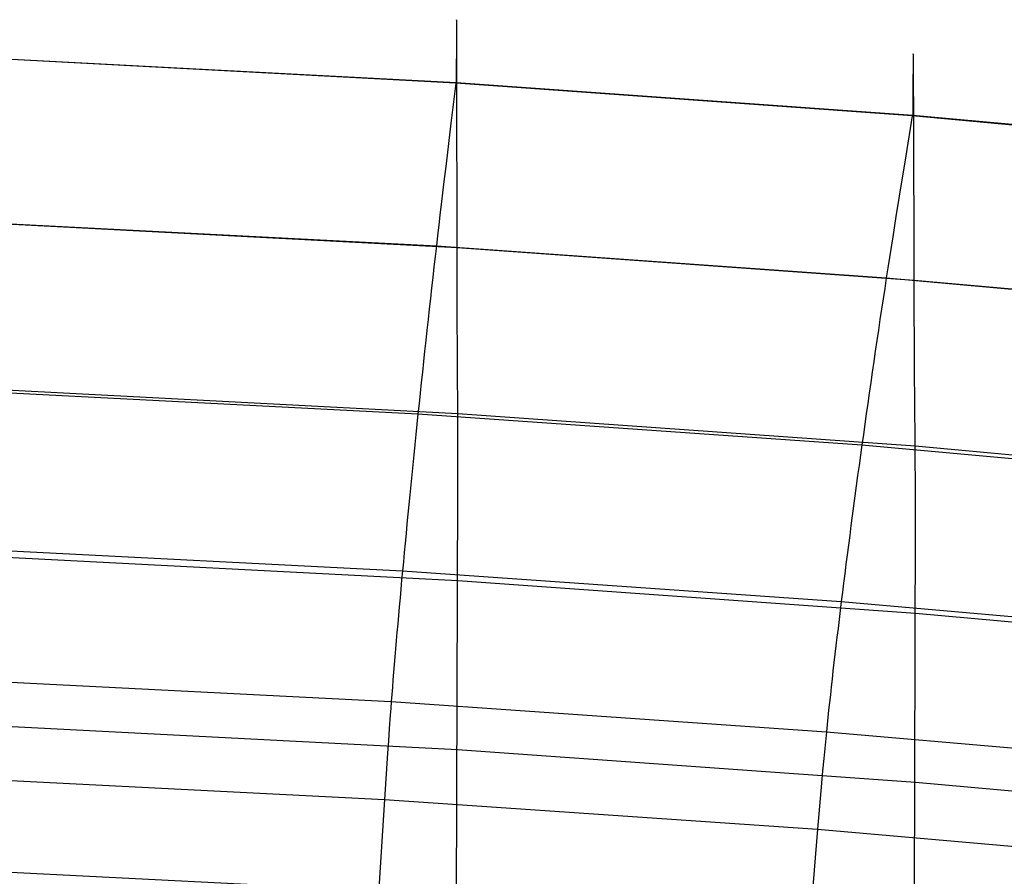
# Model space of a CAD drawing. Extents: x -3677 to -3089, y -67 to 482.
# Tile 78 of 110: x -3359 to -3335, y 460 to 480. Entities that reach past the tile are written whole.
import ezdxf

# ---------------------------------------------------------------- set-up
doc = ezdxf.new("R2010")
doc.units = 0
doc.layers.add('CURVA_ORIGIN', color=125, linetype='CONTINUOUS')

msp = doc.modelspace()

# ---------------------------------------------------------------- linework, layer by layer
at = {"layer": 'CURVA_ORIGIN'}
for p, q in [((-3348.142, 480.334, 429.471), (-3348.143, 480.324, 429.506)), ((-3348.143, 480.324, 429.506), (-3348.143, 480.312, 429.541)), ((-3348.143, 480.312, 429.541), (-3348.143, 480.3, 429.576)), ((-3348.143, 480.3, 429.576), (-3348.143, 480.288, 429.61)), ((-3348.143, 480.288, 429.61), (-3348.143, 480.274, 429.644)), ((-3348.143, 480.274, 429.644), (-3348.143, 480.26, 429.677)), ((-3348.141, 480.397, 429.178), (-3348.142, 480.385, 429.253)), ((-3348.142, 480.385, 429.253), (-3348.142, 480.378, 429.29)), ((-3348.142, 480.378, 429.29), (-3348.142, 480.371, 429.327)), ((-3348.142, 480.371, 429.327), (-3348.142, 480.362, 429.364)), ((-3348.142, 480.362, 429.364), (-3348.142, 480.354, 429.4)), ((-3348.142, 480.354, 429.4), (-3348.142, 480.344, 429.436)), ((-3348.142, 480.344, 429.436), (-3348.142, 480.334, 429.471)), ((-3348.14, 480.421, 428.865), (-3348.141, 480.418, 428.945)), ((-3348.141, 480.418, 428.945), (-3348.141, 480.413, 429.024)), ((-3348.141, 480.413, 429.024), (-3348.141, 480.406, 429.101)), ((-3348.141, 480.406, 429.101), (-3348.141, 480.397, 429.178)), ((-3348.14, 480.419, 428.701), (-3348.14, 480.421, 428.784)), ((-3348.14, 480.421, 428.784), (-3348.14, 480.421, 428.865)), ((-3348.14, 480.414, 428.618), (-3348.14, 480.419, 428.701)), ((-3348.14, 480.408, 428.533), (-3348.14, 480.414, 428.618)), ((-3348.139, 480.399, 428.447), (-3348.14, 480.408, 428.533)), ((-3348.139, 480.388, 428.361), (-3348.139, 480.399, 428.447)), ((-3348.139, 480.375, 428.273), (-3348.139, 480.388, 428.361)), ((-3348.139, 480.36, 428.184), (-3348.139, 480.375, 428.273)), ((-3348.139, 480.343, 428.094), (-3348.139, 480.36, 428.184)), ((-3348.138, 480.324, 428.003), (-3348.139, 480.343, 428.094)), ((-3348.138, 480.303, 427.911), (-3348.138, 480.324, 428.003)), ((-3348.138, 480.256, 427.724), (-3348.138, 480.303, 427.911)), ((-3348.144, 480.084, 429.994), (-3348.145, 480.062, 430.024)), ((-3348.145, 480.062, 430.024), (-3348.145, 480.04, 430.053)), ((-3348.145, 480.04, 430.053), (-3348.145, 480.017, 430.082)), ((-3348.143, 480.231, 429.744), (-3348.144, 480.215, 429.776)), ((-3348.144, 480.215, 429.776), (-3348.144, 480.198, 429.808)), ((-3348.144, 480.198, 429.808), (-3348.144, 480.181, 429.84)), ((-3348.144, 480.181, 429.84), (-3348.144, 480.163, 429.872)), ((-3348.144, 480.163, 429.872), (-3348.144, 480.144, 429.903)), ((-3348.144, 480.144, 429.903), (-3348.144, 480.125, 429.933)), ((-3348.144, 480.125, 429.933), (-3348.144, 480.105, 429.964)), ((-3348.144, 480.105, 429.964), (-3348.144, 480.084, 429.994)), ((-3348.143, 480.26, 429.677), (-3348.143, 480.246, 429.711)), ((-3348.143, 480.246, 429.711), (-3348.143, 480.231, 429.744)), ((-3348.138, 480.2, 427.534), (-3348.138, 480.256, 427.724)), ((-3348.137, 480.138, 427.339), (-3348.138, 480.2, 427.534)), ((-3348.137, 480.069, 427.142), (-3348.137, 480.138, 427.339)), ((-3348.137, 479.993, 426.941), (-3348.137, 480.069, 427.142)), ((-3348.145, 479.918, 430.194), (-3348.146, 479.892, 430.221)), ((-3348.146, 479.892, 430.221), (-3348.146, 479.864, 430.248)), ((-3348.146, 479.864, 430.248), (-3348.146, 479.836, 430.274)), ((-3348.146, 479.836, 430.274), (-3348.146, 479.807, 430.3)), ((-3348.146, 479.807, 430.3), (-3348.146, 479.778, 430.326)), ((-3348.145, 480.017, 430.082), (-3348.145, 479.994, 430.111)), ((-3348.145, 479.994, 430.111), (-3348.145, 479.969, 430.139)), ((-3348.145, 479.969, 430.139), (-3348.145, 479.944, 430.167)), ((-3348.145, 479.944, 430.167), (-3348.145, 479.918, 430.194)), ((-3348.136, 479.911, 426.736), (-3348.137, 479.993, 426.941)), ((-3348.136, 479.823, 426.529), (-3348.136, 479.911, 426.736)), ((-3348.136, 479.729, 426.318), (-3348.136, 479.823, 426.529)), ((-3348.146, 479.748, 430.351), (-3348.147, 479.717, 430.376)), ((-3348.147, 479.717, 430.376), (-3348.147, 479.685, 430.4)), ((-3348.147, 479.685, 430.4), (-3348.147, 479.652, 430.424)), ((-3348.147, 479.652, 430.424), (-3348.147, 479.619, 430.448)), ((-3348.147, 479.619, 430.448), (-3348.147, 479.584, 430.471)), ((-3348.147, 479.584, 430.471), (-3348.147, 479.549, 430.494)), ((-3348.146, 479.778, 430.326), (-3348.146, 479.748, 430.351)), ((-3348.135, 479.525, 425.889), (-3348.136, 479.729, 426.318)), ((-3337.292, 479.577, 429.479), (-3337.293, 479.563, 429.553)), ((-3337.291, 479.604, 429.249), (-3337.292, 479.597, 429.327)), ((-3337.292, 479.597, 429.327), (-3337.292, 479.588, 429.404)), ((-3337.292, 479.588, 429.404), (-3337.292, 479.577, 429.479)), ((-3337.29, 479.61, 429.008), (-3337.291, 479.61, 429.09)), ((-3337.291, 479.61, 429.09), (-3337.291, 479.608, 429.17)), ((-3337.291, 479.608, 429.17), (-3337.291, 479.604, 429.249)), ((-3337.29, 479.608, 428.926), (-3337.29, 479.61, 429.008)), ((-3337.29, 479.603, 428.842), (-3337.29, 479.608, 428.926)), ((-3337.289, 479.596, 428.757), (-3337.29, 479.603, 428.842)), ((-3337.289, 479.587, 428.671), (-3337.289, 479.596, 428.757)), ((-3337.289, 479.576, 428.584), (-3337.289, 479.587, 428.671)), ((-3337.289, 479.563, 428.496), (-3337.289, 479.576, 428.584)), ((-3348.159, 478.916, 430.791), (-3359.02, 479.488, 430.62)), ((-3359.014, 479.497, 430.618), (-3348.15, 478.928, 430.788)), ((-3348.147, 479.514, 430.517), (-3348.148, 479.477, 430.539)), ((-3348.148, 479.477, 430.539), (-3348.148, 479.44, 430.56)), ((-3348.148, 479.44, 430.56), (-3348.148, 479.363, 430.602)), ((-3348.148, 479.363, 430.602), (-3348.148, 479.282, 430.643)), ((-3348.147, 479.549, 430.494), (-3348.147, 479.514, 430.517)), ((-3348.134, 479.301, 425.45), (-3348.135, 479.525, 425.889)), ((-3337.295, 479.379, 430.069), (-3337.296, 479.361, 430.101)), ((-3337.296, 479.361, 430.101), (-3337.296, 479.343, 430.132)), ((-3337.296, 479.343, 430.132), (-3337.296, 479.324, 430.163)), ((-3337.294, 479.457, 429.906), (-3337.295, 479.442, 429.939)), ((-3337.295, 479.442, 429.939), (-3337.295, 479.428, 429.972)), ((-3337.295, 479.428, 429.972), (-3337.295, 479.412, 430.005)), ((-3337.295, 479.412, 430.005), (-3337.295, 479.396, 430.037)), ((-3337.295, 479.396, 430.037), (-3337.295, 479.379, 430.069)), ((-3337.293, 479.528, 429.698), (-3337.294, 479.518, 429.734)), ((-3337.294, 479.518, 429.734), (-3337.294, 479.507, 429.769)), ((-3337.294, 479.507, 429.769), (-3337.294, 479.495, 429.803)), ((-3337.294, 479.495, 429.803), (-3337.294, 479.483, 429.838)), ((-3337.294, 479.483, 429.838), (-3337.294, 479.47, 429.872)), ((-3337.294, 479.47, 429.872), (-3337.294, 479.457, 429.906)), ((-3337.293, 479.563, 429.553), (-3337.293, 479.555, 429.59)), ((-3337.293, 479.555, 429.59), (-3337.293, 479.547, 429.626)), ((-3337.293, 479.547, 429.626), (-3337.293, 479.538, 429.663)), ((-3337.293, 479.538, 429.663), (-3337.293, 479.528, 429.698)), ((-3337.288, 479.548, 428.407), (-3337.289, 479.563, 428.496)), ((-3337.288, 479.53, 428.317), (-3337.288, 479.548, 428.407)), ((-3337.288, 479.511, 428.226), (-3337.288, 479.53, 428.317)), ((-3337.287, 479.49, 428.134), (-3337.288, 479.511, 428.226)), ((-3337.287, 479.442, 427.947), (-3337.287, 479.49, 428.134)), ((-3337.286, 479.387, 427.757), (-3337.287, 479.442, 427.947)), ((-3337.286, 479.325, 427.562), (-3337.286, 479.387, 427.757)), ((-3348.148, 479.282, 430.643), (-3348.149, 479.199, 430.682)), ((-3348.149, 479.199, 430.682), (-3348.149, 479.112, 430.719)), ((-3348.149, 479.112, 430.719), (-3348.149, 479.022, 430.754)), ((-3348.134, 479.059, 425.002), (-3348.134, 479.301, 425.45)), ((-3337.297, 479.148, 430.399), (-3337.298, 479.122, 430.427)), ((-3337.298, 479.122, 430.427), (-3337.298, 479.096, 430.454)), ((-3337.296, 479.263, 430.254), (-3337.297, 479.242, 430.284)), ((-3337.297, 479.242, 430.284), (-3337.297, 479.219, 430.313)), ((-3337.297, 479.219, 430.313), (-3337.297, 479.196, 430.342)), ((-3337.297, 479.196, 430.342), (-3337.297, 479.172, 430.371)), ((-3337.297, 479.172, 430.371), (-3337.297, 479.148, 430.399)), ((-3337.296, 479.324, 430.163), (-3337.296, 479.305, 430.194)), ((-3337.296, 479.305, 430.194), (-3337.296, 479.284, 430.224)), ((-3337.296, 479.284, 430.224), (-3337.296, 479.263, 430.254)), ((-3337.285, 479.256, 427.365), (-3337.286, 479.325, 427.562)), ((-3337.285, 479.181, 427.164), (-3337.285, 479.256, 427.365)), ((-3337.284, 479.099, 426.96), (-3337.285, 479.181, 427.164)), ((-3337.284, 479.011, 426.752), (-3337.284, 479.099, 426.96)), ((-3348.159, 478.916, 430.791), (-3348.275, 477.961, 431.1)), ((-3337.316, 478.135, 431.034), (-3348.159, 478.916, 430.791)), ((-3348.149, 479.022, 430.754), (-3348.15, 478.928, 430.788)), ((-3348.15, 478.928, 430.788), (-3337.303, 478.151, 431.03)), ((-3348.133, 478.53, 424.083), (-3348.134, 479.059, 425.002)), ((-3337.298, 479.014, 430.534), (-3337.299, 478.985, 430.56)), ((-3337.299, 478.985, 430.56), (-3337.299, 478.955, 430.585)), ((-3337.299, 478.955, 430.585), (-3337.299, 478.925, 430.611)), ((-3337.299, 478.925, 430.611), (-3337.299, 478.893, 430.635)), ((-3337.299, 478.893, 430.635), (-3337.299, 478.861, 430.66)), ((-3337.298, 479.096, 430.454), (-3337.298, 479.07, 430.481)), ((-3337.298, 479.07, 430.481), (-3337.298, 479.042, 430.508)), ((-3337.298, 479.042, 430.508), (-3337.298, 479.014, 430.534)), ((-3337.283, 478.918, 426.542), (-3337.284, 479.011, 426.752)), ((-3337.282, 478.714, 426.114), (-3337.283, 478.918, 426.542)), ((-3337.3, 478.69, 430.776), (-3337.301, 478.653, 430.798)), ((-3337.301, 478.653, 430.798), (-3337.301, 478.578, 430.84)), ((-3337.299, 478.861, 430.66), (-3337.3, 478.829, 430.684)), ((-3337.3, 478.829, 430.684), (-3337.3, 478.795, 430.707)), ((-3337.3, 478.795, 430.707), (-3337.3, 478.761, 430.73)), ((-3337.3, 478.761, 430.73), (-3337.3, 478.726, 430.753)), ((-3337.3, 478.726, 430.753), (-3337.3, 478.69, 430.776)), ((-3337.281, 478.492, 425.675), (-3337.282, 478.714, 426.114)), ((-3348.129, 475.552, 419.318), (-3348.133, 478.53, 424.083)), ((-3337.301, 478.578, 430.84), (-3337.302, 478.499, 430.882)), ((-3337.302, 478.499, 430.882), (-3337.302, 478.417, 430.921)), ((-3337.302, 478.417, 430.921), (-3337.302, 478.331, 430.959)), ((-3337.28, 478.251, 425.228), (-3337.281, 478.492, 425.675)), ((-3337.302, 478.331, 430.959), (-3337.303, 478.243, 430.995)), ((-3337.303, 478.243, 430.995), (-3337.303, 478.151, 431.03)), ((-3337.279, 477.727, 424.311), (-3337.28, 478.251, 425.228)), ((-3348.275, 477.961, 431.1), (-3348.392, 476.999, 431.39)), ((-3337.316, 478.135, 431.034), (-3337.47, 477.185, 431.341)), ((-3326.494, 477.146, 431.349), (-3337.316, 478.135, 431.034)), ((-3337.303, 478.151, 431.03), (-3326.48, 477.164, 431.344)), ((-3337.271, 474.772, 419.557), (-3337.279, 477.727, 424.311)), ((-3348.392, 476.999, 431.39), (-3348.449, 476.515, 431.521)), ((-3337.47, 477.185, 431.341), (-3337.625, 476.228, 431.63)), ((-3348.449, 476.515, 431.521), (-3348.507, 476.028, 431.638)), ((-3337.625, 476.228, 431.63), (-3337.702, 475.747, 431.76)), ((-3348.507, 476.028, 431.638), (-3348.536, 475.783, 431.69)), ((-3359.329, 475.603, 431.653), (-3348.622, 475.045, 431.819)), ((-3348.536, 475.783, 431.69), (-3348.565, 475.538, 431.738)), ((-3337.702, 475.747, 431.76), (-3337.779, 475.262, 431.876)), ((-3359.005, 475.578, 418.223), (-3348.128, 475.011, 418.393)), ((-3348.565, 475.538, 431.738), (-3348.593, 475.292, 431.781)), ((-3348.128, 475.011, 418.393), (-3348.129, 475.552, 419.318)), ((-3348.593, 475.292, 431.781), (-3348.622, 475.045, 431.819)), ((-3337.779, 475.262, 431.876), (-3337.817, 475.019, 431.928)), ((-3348.622, 475.045, 431.819), (-3348.65, 474.797, 431.852)), ((-3348.622, 475.045, 431.819), (-3337.931, 474.285, 432.056)), ((-3348.127, 474.524, 417.495), (-3348.128, 475.011, 418.393)), ((-3348.128, 475.011, 418.393), (-3337.269, 474.235, 418.634)), ((-3337.817, 475.019, 431.928), (-3337.855, 474.775, 431.976)), ((-3348.65, 474.797, 431.852), (-3348.679, 474.549, 431.878)), ((-3337.855, 474.775, 431.976), (-3337.893, 474.53, 432.018)), ((-3337.269, 474.235, 418.634), (-3337.271, 474.772, 419.557)), ((-3348.679, 474.549, 431.878), (-3348.707, 474.3, 431.9)), ((-3348.127, 474.301, 417.057), (-3348.127, 474.524, 417.495)), ((-3337.893, 474.53, 432.018), (-3337.931, 474.285, 432.056)), ((-3348.707, 474.3, 431.9), (-3348.735, 474.05, 431.915)), ((-3348.127, 474.09, 416.625), (-3348.127, 474.301, 417.057)), ((-3337.931, 474.285, 432.056), (-3337.969, 474.038, 432.088)), ((-3337.931, 474.285, 432.056), (-3327.263, 473.322, 432.362)), ((-3337.268, 473.751, 417.738), (-3337.269, 474.235, 418.634)), ((-3337.269, 474.235, 418.634), (-3326.434, 473.25, 418.947)), ((-3348.735, 474.05, 431.915), (-3348.763, 473.8, 431.926)), ((-3348.126, 473.893, 416.2), (-3348.127, 474.09, 416.625)), ((-3337.969, 474.038, 432.088), (-3338.007, 473.791, 432.114)), ((-3348.763, 473.8, 431.926), (-3348.791, 473.55, 431.931)), ((-3348.126, 473.706, 415.78), (-3348.126, 473.893, 416.2)), ((-3338.007, 473.791, 432.114), (-3338.044, 473.543, 432.135)), ((-3337.267, 473.529, 417.301), (-3337.268, 473.751, 417.738)), ((-3348.791, 473.55, 431.931), (-3348.818, 473.299, 431.93)), ((-3348.125, 473.366, 414.958), (-3348.126, 473.706, 415.78)), ((-3338.044, 473.543, 432.135), (-3338.082, 473.295, 432.15)), ((-3337.266, 473.32, 416.869), (-3337.267, 473.529, 417.301)), ((-3348.818, 473.299, 431.93), (-3348.846, 473.049, 431.925)), ((-3348.124, 473.067, 414.156), (-3348.125, 473.366, 414.958)), ((-3338.082, 473.295, 432.15), (-3338.119, 473.046, 432.16)), ((-3337.265, 472.938, 416.025), (-3337.266, 473.32, 416.869)), ((-3348.846, 473.049, 431.925), (-3348.873, 472.798, 431.914)), ((-3348.123, 472.802, 413.372), (-3348.124, 473.067, 414.156)), ((-3338.119, 473.046, 432.16), (-3338.156, 472.797, 432.165)), ((-3348.873, 472.798, 431.914), (-3348.9, 472.548, 431.899)), ((-3348.122, 472.567, 412.604), (-3348.123, 472.802, 413.372)), ((-3338.156, 472.797, 432.165), (-3338.193, 472.547, 432.164)), ((-3337.263, 472.6, 415.204), (-3337.265, 472.938, 416.025)), ((-3348.9, 472.548, 431.899), (-3348.927, 472.298, 431.878)), ((-3348.121, 472.359, 411.849), (-3348.122, 472.567, 412.604)), ((-3338.193, 472.547, 432.164), (-3338.229, 472.298, 432.158)), ((-3337.261, 472.301, 414.402), (-3337.263, 472.6, 415.204)), ((-3348.12, 472.172, 411.105), (-3348.121, 472.359, 411.849)), ((-3348.927, 472.298, 431.878), (-3348.954, 472.049, 431.852)), ((-3348.114, 471.069, 406.004), (-3348.12, 472.172, 411.105)), ((-3338.229, 472.298, 432.158), (-3338.266, 472.049, 432.147)), ((-3337.26, 472.036, 413.618), (-3337.261, 472.301, 414.402)), ((-3348.954, 472.049, 431.852), (-3348.98, 471.8, 431.821)), ((-3338.266, 472.049, 432.147), (-3338.302, 471.8, 432.131)), ((-3337.258, 471.802, 412.85), (-3337.26, 472.036, 413.618)), ((-3359, 471.635, 405.835), (-3348.114, 471.069, 406.004)), ((-3348.98, 471.8, 431.821), (-3349.006, 471.552, 431.785)), ((-3338.302, 471.8, 432.131), (-3338.337, 471.551, 432.11)), ((-3337.257, 471.593, 412.095), (-3337.258, 471.802, 412.85)), ((-3359.621, 471.603, 431.538), (-3349.058, 471.059, 431.7)), ((-3349.006, 471.552, 431.785), (-3349.032, 471.305, 431.745)), ((-3338.337, 471.551, 432.11), (-3338.373, 471.303, 432.083)), ((-3337.255, 471.405, 411.35), (-3337.257, 471.593, 412.095)), ((-3337.245, 470.294, 406.245), (-3337.255, 471.405, 411.35)), ((-3349.032, 471.305, 431.745), (-3349.058, 471.059, 431.7)), ((-3338.373, 471.303, 432.083), (-3338.408, 471.056, 432.052)), ((-3349.058, 471.059, 431.7), (-3349.083, 470.814, 431.65)), ((-3349.058, 471.059, 431.7), (-3338.511, 470.318, 431.93)), ((-3348.112, 470.689, 404.514), (-3348.114, 471.069, 406.004)), ((-3348.114, 471.069, 406.004), (-3337.245, 470.294, 406.245)), ((-3338.408, 471.056, 432.052), (-3338.443, 470.809, 432.016)), ((-3349.083, 470.814, 431.65), (-3349.108, 470.57, 431.595)), ((-3348.111, 470.256, 402.998), (-3348.112, 470.689, 404.514)), ((-3338.443, 470.809, 432.016), (-3338.477, 470.563, 431.975)), ((-3349.108, 470.57, 431.595), (-3349.133, 470.327, 431.536)), ((-3338.477, 470.563, 431.975), (-3338.511, 470.318, 431.93)), ((-3349.133, 470.327, 431.536), (-3349.158, 470.086, 431.472)), ((-3348.11, 469.27, 399.906), (-3348.111, 470.256, 402.998)), ((-3338.511, 470.318, 431.93), (-3338.545, 470.074, 431.879)), ((-3338.511, 470.318, 431.93), (-3327.987, 469.379, 432.228)), ((-3337.243, 469.913, 404.755), (-3337.245, 470.294, 406.245)), ((-3337.245, 470.294, 406.245), (-3326.4, 469.311, 406.558)), ((-3349.158, 470.086, 431.472), (-3349.182, 469.846, 431.403)), ((-3338.545, 470.074, 431.879), (-3338.579, 469.831, 431.824)), ((-3349.182, 469.846, 431.403), (-3349.206, 469.608, 431.33)), ((-3338.579, 469.831, 431.824), (-3338.612, 469.589, 431.765)), ((-3337.241, 469.479, 403.238), (-3337.243, 469.913, 404.755)), ((-3349.206, 469.608, 431.33), (-3349.23, 469.371, 431.252)), ((-3338.612, 469.589, 431.765), (-3338.644, 469.349, 431.7)), ((-3349.23, 469.371, 431.252), (-3349.253, 469.136, 431.17)), ((-3338.644, 469.349, 431.7), (-3338.676, 469.11, 431.631)), ((-3337.237, 468.493, 400.146), (-3337.241, 469.479, 403.238)), ((-3349.253, 469.136, 431.17), (-3349.276, 468.903, 431.083)), ((-3348.142, 459.016, 368.912), (-3348.11, 469.27, 399.906)), ((-3338.676, 469.11, 431.631), (-3338.708, 468.873, 431.558)), ((-3349.276, 468.903, 431.083), (-3349.299, 468.671, 430.991)), ((-3338.708, 468.873, 431.558), (-3338.74, 468.637, 431.48)), ((-3349.299, 468.671, 430.991), (-3349.321, 468.442, 430.895)), ((-3338.74, 468.637, 431.48), (-3338.771, 468.403, 431.397)), ((-3349.321, 468.442, 430.895), (-3349.343, 468.214, 430.795)), ((-3338.771, 468.403, 431.397), (-3338.801, 468.171, 431.31)), ((-3337.266, 458.243, 369.152), (-3337.237, 468.493, 400.146)), ((-3349.343, 468.214, 430.795), (-3349.364, 467.988, 430.69)), ((-3338.801, 468.171, 431.31), (-3338.831, 467.94, 431.218)), ((-3349.364, 467.988, 430.69), (-3349.385, 467.765, 430.581)), ((-3338.831, 467.94, 431.218), (-3338.861, 467.712, 431.122)), ((-3359.868, 467.858, 430.191), (-3349.427, 467.325, 430.349)), ((-3359.003, 467.66, 393.457), (-3348.109, 467.095, 393.626)), ((-3349.385, 467.765, 430.581), (-3349.406, 467.544, 430.467)), ((-3338.861, 467.712, 431.122), (-3338.89, 467.485, 431.021)), ((-3349.406, 467.544, 430.467), (-3349.427, 467.325, 430.349)), ((-3338.89, 467.485, 431.021), (-3338.918, 467.26, 430.916)), ((-3349.427, 467.325, 430.349), (-3349.447, 467.109, 430.226)), ((-3349.427, 467.325, 430.349), (-3339.001, 466.6, 430.574)), ((-3338.918, 467.26, 430.916), (-3338.946, 467.038, 430.806)), ((-3349.447, 467.109, 430.226), (-3349.466, 466.895, 430.099)), ((-3348.109, 467.095, 393.626), (-3337.234, 466.321, 393.866)), ((-3338.946, 467.038, 430.806), (-3338.974, 466.818, 430.692)), ((-3349.466, 466.895, 430.099), (-3349.485, 466.684, 429.968)), ((-3338.974, 466.818, 430.692), (-3339.001, 466.6, 430.574)), ((-3349.504, 466.475, 429.833), (-3349.522, 466.27, 429.694)), ((-3349.485, 466.684, 429.968), (-3349.504, 466.475, 429.833)), ((-3339.001, 466.6, 430.574), (-3339.028, 466.384, 430.451)), ((-3339.001, 466.6, 430.574), (-3328.597, 465.681, 430.865)), ((-3349.522, 466.27, 429.694), (-3349.54, 466.067, 429.551)), ((-3339.028, 466.384, 430.451), (-3339.054, 466.171, 430.324)), ((-3337.234, 466.321, 393.866), (-3326.382, 465.339, 394.179)), ((-3349.54, 466.067, 429.551), (-3349.558, 465.867, 429.403)), ((-3339.054, 466.171, 430.324), (-3339.079, 465.961, 430.193)), ((-3349.558, 465.867, 429.403), (-3349.575, 465.67, 429.252)), ((-3339.079, 465.961, 430.193), (-3339.104, 465.753, 430.057)), ((-3349.575, 465.67, 429.252), (-3349.591, 465.477, 429.097)), ((-3339.128, 465.548, 429.918), (-3339.152, 465.346, 429.774)), ((-3339.104, 465.753, 430.057), (-3339.128, 465.548, 429.918)), ((-3349.591, 465.477, 429.097), (-3349.607, 465.287, 428.939)), ((-3339.152, 465.346, 429.774), (-3339.175, 465.147, 429.626)), ((-3349.623, 465.1, 428.776), (-3349.638, 464.917, 428.61)), ((-3349.607, 465.287, 428.939), (-3349.623, 465.1, 428.776)), ((-3339.175, 465.147, 429.626), (-3339.198, 464.951, 429.475)), ((-3349.638, 464.917, 428.61), (-3349.652, 464.737, 428.441)), ((-3339.198, 464.951, 429.475), (-3339.219, 464.758, 429.32)), ((-3360.048, 464.746, 427.756), (-3349.693, 464.221, 427.912)), ((-3349.652, 464.737, 428.441), (-3349.666, 464.561, 428.268)), ((-3339.219, 464.758, 429.32), (-3339.241, 464.569, 429.161)), ((-3349.68, 464.389, 428.092), (-3349.693, 464.221, 427.912)), ((-3349.666, 464.561, 428.268), (-3349.68, 464.389, 428.092)), ((-3339.261, 464.382, 428.998), (-3339.281, 464.2, 428.832)), ((-3339.241, 464.569, 429.161), (-3339.261, 464.382, 428.998)), ((-3349.693, 464.221, 427.912), (-3349.706, 464.057, 427.729)), ((-3349.693, 464.221, 427.912), (-3339.355, 463.506, 428.133)), ((-3339.281, 464.2, 428.832), (-3339.301, 464.021, 428.663)), ((-3349.718, 463.897, 427.543), (-3349.74, 463.586, 427.163)), ((-3349.706, 464.057, 427.729), (-3349.718, 463.897, 427.543)), ((-3339.301, 464.021, 428.663), (-3339.319, 463.845, 428.49)), ((-3339.337, 463.674, 428.313), (-3339.355, 463.506, 428.133)), ((-3339.319, 463.845, 428.49), (-3339.337, 463.674, 428.313)), ((-3359.014, 463.645, 381.092), (-3348.118, 463.08, 381.261)), ((-3349.74, 463.586, 427.163), (-3349.761, 463.288, 426.774)), ((-3339.355, 463.506, 428.133), (-3339.371, 463.343, 427.95)), ((-3339.355, 463.506, 428.133), (-3329.037, 462.601, 428.42)), ((-3349.761, 463.288, 426.774), (-3349.781, 462.999, 426.377)), ((-3339.371, 463.343, 427.95), (-3339.387, 463.183, 427.764)), ((-3349.781, 462.999, 426.377), (-3349.853, 461.898, 424.746)), ((-3348.118, 463.08, 381.261), (-3337.24, 462.307, 381.501)), ((-3339.387, 463.183, 427.764), (-3339.417, 462.873, 427.384)), ((-3339.417, 462.873, 427.384), (-3339.445, 462.575, 426.995)), ((-3339.445, 462.575, 426.995), (-3339.471, 462.287, 426.597)), ((-3360.156, 462.419, 424.591), (-3349.853, 461.898, 424.746)), ((-3339.471, 462.287, 426.597), (-3339.566, 461.188, 424.965)), ((-3337.24, 462.307, 381.501), (-3326.385, 461.326, 381.814)), ((-3349.853, 461.898, 424.746), (-3350.124, 457.625, 418.165)), ((-3349.853, 461.898, 424.746), (-3339.566, 461.188, 424.965)), ((-3339.566, 461.188, 424.965), (-3339.923, 456.924, 418.382)), ((-3339.566, 461.188, 424.965), (-3329.3, 460.29, 425.25)), ((-3360.251, 460.245, 421.318), (-3349.993, 459.727, 421.471))]:
    msp.add_line(p, q, dxfattribs=at)

doc.saveas('drawing.dxf')
